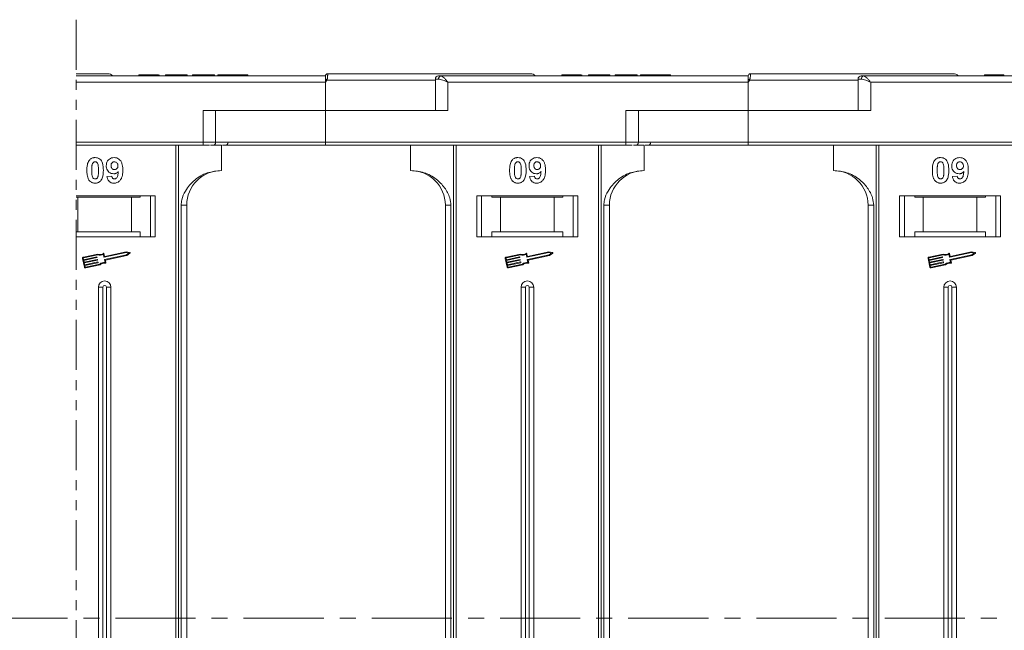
# Model space of a CAD drawing. Header units: millimetres. Extents: x -797 to 677, y 79 to 1112.
# Tile 26 of 75: x 149 to 305, y 402 to 499. Entities that reach past the tile are written whole.
import ezdxf

# ---------------------------------------------------------------- set-up
doc = ezdxf.new("R2010")
doc.units = ezdxf.units.MM
doc.linetypes.add('CENTERX2', pattern=[20.32, 12.7, -2.54, 2.54, -2.54])
doc.linetypes.add('PHANTOM2', pattern=[31.75, 15.875, -3.175, 3.175, -3.175, 3.175, -3.175])

msp = doc.modelspace()

# ---------------------------------------------------------------- linework, layer by layer
at = {"color": 3, "linetype": 'PHANTOM2', "lineweight": 9, "ltscale": 0.5}
msp.add_line((157.816, 498.696), (157.815, 306.086), dxfattribs=at)
at = {"color": 7, "linetype": 'Continuous', "lineweight": 15}
for p, q in [((197.685, 490.121), (197.685, 490.121)), ((264.685, 490.121), (264.685, 490.121)), ((197.335, 489.771), (157.816, 489.771)), ((157.816, 488.771), (197.335, 488.771)), ((167.771, 489.971), (167.771, 489.771)), ((169.316, 489.771), (169.316, 489.971)), ((170.867, 489.771), (170.867, 489.971)), ((170.976, 489.771), (170.976, 489.971)), ((172.002, 489.771), (172.002, 489.971)), ((172.002, 489.971), (172.964, 489.971)), ((172.964, 489.971), (172.964, 489.771)), ((172.964, 489.971), (175.079, 489.971)), ((175.079, 489.971), (175.079, 489.771)), ((175.079, 489.971), (175.4, 489.971)), ((175.4, 489.971), (175.4, 489.771)), ((176.233, 489.771), (176.233, 489.971)), ((176.233, 489.971), (179.758, 489.971)), ((179.758, 489.971), (179.758, 489.771)), ((180.271, 489.971), (180.271, 489.771)), ((182.65, 489.771), (182.65, 489.971)), ((185.015, 489.771), (185.015, 489.971)), ((197.335, 489.769), (197.335, 489.771)), ((197.569, 489.121), (197.335, 488.771)), ((197.335, 488.771), (197.335, 484.271)), ((214.747, 489.121), (197.569, 489.121)), ((214.747, 489.271), (214.747, 484.271)), ((215.256, 489.271), (214.747, 489.271)), ((264.335, 489.771), (215.629, 489.771)), ((216.747, 488.771), (264.335, 488.771)), ((216.747, 484.271), (216.747, 488.771)), ((234.771, 489.971), (234.771, 489.771)), ((236.316, 489.771), (236.316, 489.971)), ((237.867, 489.771), (237.867, 489.971)), ((237.976, 489.771), (237.976, 489.971)), ((239.002, 489.971), (239.964, 489.971)), ((239.002, 489.771), (239.002, 489.971)), ((239.964, 489.971), (239.964, 489.771)), ((239.964, 489.971), (242.079, 489.971)), ((242.079, 489.971), (242.079, 489.771)), ((242.079, 489.971), (242.4, 489.971)), ((242.4, 489.971), (242.4, 489.771)), ((243.233, 489.771), (243.233, 489.971)), ((243.233, 489.971), (246.758, 489.971)), ((246.758, 489.971), (246.758, 489.771)), ((247.271, 489.971), (247.271, 489.771)), ((249.65, 489.771), (249.65, 489.971)), ((252.015, 489.771), (252.015, 489.971)), ((264.335, 489.769), (264.335, 489.771)), ((264.569, 489.121), (264.335, 488.771)), ((264.335, 488.771), (264.335, 484.271)), ((281.747, 489.121), (264.569, 489.121)), ((281.747, 489.271), (281.747, 484.271)), ((282.256, 489.271), (281.747, 489.271)), ((331.335, 489.771), (282.629, 489.771)), ((283.747, 488.771), (331.335, 488.771)), ((283.747, 484.271), (283.747, 488.771)), ((301.771, 489.971), (301.771, 489.771)), ((303.316, 489.771), (303.316, 489.971)), ((304.867, 489.771), (304.867, 489.971)), ((177.924, 484.271), (177.924, 479.271)), ((197.335, 484.271), (177.924, 484.271)), ((179.924, 479.271), (179.924, 484.271)), ((197.335, 479.271), (197.335, 484.271)), ((197.335, 484.271), (216.747, 484.271)), ((244.924, 484.271), (244.924, 479.271)), ((264.335, 484.271), (244.924, 484.271)), ((246.924, 479.271), (246.924, 484.271)), ((264.335, 479.271), (264.335, 484.271)), ((264.335, 484.271), (283.747, 484.271)), ((177.924, 479.271), (157.816, 479.271)), ((177.924, 479.271), (177.924, 478.771)), ((179.924, 479.271), (177.924, 479.271)), ((197.335, 479.271), (179.924, 479.271)), ((244.924, 479.271), (197.335, 479.271)), ((197.335, 479.271), (197.335, 478.771)), ((244.924, 479.271), (244.924, 478.771)), ((246.924, 479.271), (244.924, 479.271)), ((264.335, 479.271), (246.924, 479.271)), ((311.924, 479.271), (264.335, 479.271)), ((264.335, 479.271), (264.335, 478.771)), ((157.816, 478.771), (177.924, 478.771)), ((173.624, 478.771), (173.624, 403.771)), ((174.043, 403.771), (174.043, 478.771)), ((179.13, 478.771), (180.835, 478.771)), ((180.835, 474.771), (180.835, 478.771)), ((197.335, 478.771), (244.924, 478.771)), ((210.835, 478.771), (210.835, 474.771)), ((217.628, 478.771), (217.628, 403.771)), ((218.047, 403.771), (218.047, 478.771)), ((240.624, 478.771), (240.624, 403.771)), ((241.043, 403.771), (241.043, 478.771)), ((246.13, 478.771), (247.835, 478.771)), ((247.835, 474.771), (247.835, 478.771)), ((264.335, 478.771), (311.924, 478.771)), ((277.835, 478.771), (277.835, 474.771)), ((284.628, 478.771), (284.628, 403.771)), ((285.047, 403.771), (285.047, 478.771)), ((162.694, 473.815), (163.464, 473.899)), ((229.694, 473.815), (230.464, 473.899)), ((296.694, 473.815), (297.464, 473.899)), ((170.335, 470.771), (157.816, 470.771)), ((157.816, 470.571), (158.085, 470.571)), ((158.085, 470.571), (158.085, 465.071)), ((166.585, 470.571), (158.085, 470.571)), ((166.585, 465.071), (166.585, 470.571)), ((166.585, 470.571), (167.949, 470.571)), ((167.949, 470.771), (167.949, 470.571)), ((169.585, 470.771), (169.585, 464.271)), ((170.335, 464.271), (170.335, 470.771)), ((237.335, 470.771), (221.335, 470.771)), ((221.335, 470.771), (221.335, 464.271)), ((222.085, 464.271), (222.085, 470.771)), ((223.722, 470.571), (223.722, 470.771)), ((223.722, 470.571), (225.085, 470.571)), ((225.085, 470.571), (225.085, 465.071)), ((233.585, 470.571), (225.085, 470.571)), ((233.585, 465.071), (233.585, 470.571)), ((233.585, 470.571), (234.949, 470.571)), ((234.949, 470.771), (234.949, 470.571)), ((236.585, 470.771), (236.585, 464.271)), ((237.335, 464.271), (237.335, 470.771)), ((304.335, 470.771), (288.335, 470.771)), ((288.335, 470.771), (288.335, 464.271)), ((289.085, 464.271), (289.085, 470.771)), ((290.722, 470.571), (290.722, 470.771)), ((290.722, 470.571), (292.085, 470.571)), ((292.085, 470.571), (292.085, 465.071)), ((300.585, 470.571), (292.085, 470.571)), ((300.585, 465.071), (300.585, 470.571)), ((300.585, 470.571), (301.949, 470.571)), ((301.949, 470.771), (301.949, 470.571)), ((303.585, 470.771), (303.585, 464.271)), ((304.335, 464.271), (304.335, 470.771)), ((174.45, 469.271), (174.45, 403.771)), ((175.335, 469.271), (174.45, 469.271)), ((175.335, 403.771), (175.335, 469.271)), ((216.335, 469.271), (217.221, 469.271)), ((216.335, 469.271), (216.335, 403.771)), ((217.221, 403.771), (217.221, 469.271)), ((241.45, 469.271), (241.45, 403.771)), ((242.335, 469.271), (241.45, 469.271)), ((242.335, 403.771), (242.335, 469.271)), ((283.335, 469.271), (284.221, 469.271)), ((283.335, 469.271), (283.335, 403.771)), ((284.221, 403.771), (284.221, 469.271)), ((158.085, 465.071), (157.816, 465.071)), ((166.585, 465.071), (158.085, 465.071)), ((167.949, 465.071), (166.585, 465.071)), ((167.949, 464.271), (167.949, 465.071)), ((225.085, 465.071), (223.722, 465.071)), ((223.722, 465.071), (223.722, 464.271)), ((233.585, 465.071), (225.085, 465.071)), ((234.949, 465.071), (233.585, 465.071)), ((234.949, 464.271), (234.949, 465.071)), ((292.085, 465.071), (290.722, 465.071)), ((290.722, 465.071), (290.722, 464.271)), ((300.585, 465.071), (292.085, 465.071)), ((301.949, 465.071), (300.585, 465.071)), ((301.949, 464.271), (301.949, 465.071)), ((157.816, 464.271), (170.335, 464.271)), ((221.335, 464.271), (237.335, 464.271)), ((288.335, 464.271), (304.335, 464.271)), ((158.839, 460.833), (159.13, 459.455)), ((158.954, 460.858), (159.002, 460.628)), ((161.253, 461.524), (158.975, 461.042)), ((161.242, 461.401), (158.999, 460.927)), ((159.002, 460.628), (161.085, 461.068)), ((161.109, 460.953), (159.027, 460.513)), ((159.027, 460.513), (159.087, 460.226)), ((159.087, 460.226), (161.17, 460.666)), ((161.194, 460.551), (159.112, 460.111)), ((161.12, 461.045), (161.132, 460.988)), ((161.205, 460.643), (161.217, 460.586)), ((162.228, 461.039), (162.134, 461.483)), ((162.318, 461.178), (162.231, 461.594)), ((165.724, 461.748), (162.263, 461.017)), ((162.407, 460.193), (162.313, 460.637)), ((162.335, 460.672), (165.797, 461.403)), ((165.723, 461.868), (162.353, 461.156)), ((162.446, 460.575), (165.844, 461.293)), ((162.54, 460.131), (162.446, 460.575)), ((166.324, 461.75), (165.723, 461.868)), ((166.166, 461.661), (165.724, 461.748)), ((165.797, 461.403), (166.166, 461.661)), ((165.844, 461.293), (166.347, 461.644)), ((225.839, 460.833), (226.13, 459.455)), ((225.954, 460.858), (226.002, 460.628)), ((228.253, 461.524), (225.975, 461.042)), ((228.242, 461.401), (225.999, 460.927)), ((226.002, 460.628), (228.085, 461.068)), ((228.109, 460.953), (226.027, 460.513)), ((226.027, 460.513), (226.087, 460.226)), ((226.087, 460.226), (228.17, 460.666)), ((228.194, 460.551), (226.112, 460.111)), ((228.12, 461.045), (228.132, 460.988)), ((228.205, 460.643), (228.217, 460.586)), ((229.228, 461.039), (229.134, 461.483)), ((229.318, 461.178), (229.231, 461.594)), ((232.724, 461.748), (229.263, 461.017)), ((229.407, 460.193), (229.313, 460.637)), ((229.335, 460.672), (232.797, 461.403)), ((232.723, 461.868), (229.353, 461.156)), ((229.446, 460.575), (232.844, 461.293)), ((229.54, 460.131), (229.446, 460.575)), ((233.324, 461.75), (232.723, 461.868)), ((233.166, 461.661), (232.724, 461.748)), ((232.797, 461.403), (233.166, 461.661)), ((232.844, 461.293), (233.347, 461.644)), ((292.839, 460.833), (293.13, 459.455)), ((292.954, 460.858), (293.002, 460.628)), ((295.253, 461.524), (292.975, 461.042)), ((295.242, 461.401), (292.999, 460.927)), ((293.002, 460.628), (295.085, 461.068)), ((295.109, 460.953), (293.027, 460.513)), ((293.027, 460.513), (293.087, 460.226)), ((293.087, 460.226), (295.17, 460.666)), ((295.194, 460.551), (293.112, 460.111)), ((295.12, 461.045), (295.132, 460.988)), ((295.205, 460.643), (295.217, 460.586)), ((296.228, 461.039), (296.134, 461.483)), ((296.318, 461.178), (296.231, 461.594)), ((299.724, 461.748), (296.263, 461.017)), ((296.407, 460.193), (296.313, 460.637)), ((296.335, 460.672), (299.797, 461.403)), ((299.723, 461.868), (296.353, 461.156)), ((296.446, 460.575), (299.844, 461.293)), ((296.54, 460.131), (296.446, 460.575)), ((300.324, 461.75), (299.723, 461.868)), ((300.166, 461.661), (299.724, 461.748)), ((299.797, 461.403), (300.166, 461.661)), ((299.844, 461.293), (300.347, 461.644)), ((159.112, 460.111), (159.172, 459.824)), ((159.172, 459.824), (161.255, 460.264)), ((161.279, 460.149), (159.197, 459.709)), ((159.197, 459.709), (159.245, 459.479)), ((159.315, 459.433), (161.557, 459.907)), ((159.339, 459.319), (161.618, 459.8)), ((161.29, 460.241), (161.302, 460.183)), ((226.112, 460.111), (226.172, 459.824)), ((226.172, 459.824), (228.255, 460.264)), ((228.279, 460.149), (226.197, 459.709)), ((226.197, 459.709), (226.245, 459.479)), ((226.315, 459.433), (228.557, 459.907)), ((226.339, 459.319), (228.618, 459.8)), ((228.29, 460.241), (228.302, 460.183)), ((293.112, 460.111), (293.172, 459.824)), ((293.172, 459.824), (295.255, 460.264)), ((295.279, 460.149), (293.197, 459.709)), ((293.197, 459.709), (293.245, 459.479)), ((293.315, 459.433), (295.557, 459.907)), ((293.339, 459.319), (295.618, 459.8)), ((295.29, 460.241), (295.302, 460.183)), ((161.335, 456.271), (161.335, 403.771)), ((161.335, 456.271), (162.05, 456.271)), ((162.05, 456.271), (162.05, 403.771)), ((162.62, 403.771), (162.62, 456.271)), ((163.335, 456.271), (162.62, 456.271)), ((163.335, 403.771), (163.335, 456.271)), ((228.335, 456.271), (228.335, 403.771)), ((228.335, 456.271), (229.05, 456.271)), ((229.05, 456.271), (229.05, 403.771)), ((229.62, 403.771), (229.62, 456.271)), ((230.335, 456.271), (229.62, 456.271)), ((230.335, 403.771), (230.335, 456.271)), ((295.335, 456.271), (295.335, 403.771)), ((295.335, 456.271), (296.05, 456.271)), ((296.05, 456.271), (296.05, 403.771)), ((296.62, 403.771), (296.62, 456.271)), ((297.335, 456.271), (296.62, 456.271)), ((297.335, 403.771), (297.335, 456.271)), ((161.335, 403.771), (161.335, 351.271)), ((162.05, 403.771), (162.05, 351.271)), ((162.62, 351.271), (162.62, 403.771)), ((163.335, 351.271), (163.335, 403.771)), ((173.624, 403.771), (173.624, 328.771)), ((174.043, 328.771), (174.043, 403.771)), ((174.45, 403.771), (174.45, 338.271)), ((175.335, 338.271), (175.335, 403.771)), ((216.335, 403.771), (216.335, 338.271)), ((217.221, 338.271), (217.221, 403.771)), ((217.628, 403.771), (217.628, 328.771)), ((218.047, 328.771), (218.047, 403.771)), ((228.335, 403.771), (228.335, 351.271)), ((229.05, 403.771), (229.05, 351.271)), ((229.62, 351.271), (229.62, 403.771)), ((230.335, 351.271), (230.335, 403.771)), ((240.624, 403.771), (240.624, 328.771)), ((241.043, 328.771), (241.043, 403.771)), ((241.45, 403.771), (241.45, 338.271)), ((242.335, 338.271), (242.335, 403.771)), ((283.335, 403.771), (283.335, 338.271)), ((284.221, 338.271), (284.221, 403.771)), ((284.628, 403.771), (284.628, 328.771)), ((285.047, 328.771), (285.047, 403.771)), ((295.335, 403.771), (295.335, 351.271)), ((296.05, 403.771), (296.05, 351.271)), ((296.62, 351.271), (296.62, 403.771)), ((297.335, 351.271), (297.335, 403.771))]:
    msp.add_line(p, q, dxfattribs=at)
at = {"color": 1, "linetype": 'CENTERX2', "lineweight": 13}
msp.add_line((501.865, 403.771), (-336.218, 403.771), dxfattribs=at)
at = {"color": 7, "linetype": 'Continuous', "lineweight": 15}
for centre, radius, start, end in [((162.835, 489.121), 1, 41.2946, 90), ((197.685, 489.771), 0.35, 89.99809, 179.99959), ((229.835, 489.121), 1, 41.2946, 90), ((264.685, 489.771), 0.35, 89.99809, 179.99959), ((296.835, 489.121), 1, 41.2946, 90), ((161.791, 422.193), 75.89, 61.87179, 62.07191), ((215.247, 489.271), 0.5, 90, 180), ((215.704, 489.326), 0.451, 99.5202, 187.08135), ((228.791, 422.193), 75.89, 61.87179, 62.07191), ((282.247, 489.271), 0.5, 90, 180), ((282.704, 489.326), 0.451, 99.5202, 187.08135), ((179.424, 479.271), 0.5, 270, 0), ((181.407, 479.271), 0.5, 270, 0), ((246.424, 479.271), 0.5, 270, 0), ((248.407, 479.271), 0.5, 270, 0), ((180.835, 469.271), 5.5, 90, 180), ((210.835, 469.271), 5.5, 0, 90), ((247.835, 469.271), 5.5, 90, 180), ((277.835, 469.271), 5.5, 0, 90), ((159.011, 460.87), 0.176, 101.9297, 191.9297), ((159.011, 460.87), 0.0587, 101.9297, 191.9297), ((161.091, 461.039), 0.0294, 11.9297, 101.9297), ((161.103, 460.982), 0.0294, 281.9297, 11.9297), ((161.176, 460.637), 0.0294, 11.9297, 101.9297), ((161.188, 460.58), 0.0294, 281.9297, 11.9297), ((161.607, 462.322), 0.99, 248.37041, 302.16635), ((161.607, 462.322), 0.873, 246.11204, 307.44471), ((162.173, 461.582), 0.0587, 11.9297, 127.44471), ((162.256, 461.045), 0.0294, 191.9297, 281.9297), ((162.341, 460.643), 0.0294, 101.9297, 191.9297), ((162.347, 461.185), 0.0294, 191.9297, 281.9297), ((166.313, 461.692), 0.0587, 304.95116, 78.90824), ((226.011, 460.87), 0.176, 101.9297, 191.9297), ((226.011, 460.87), 0.0587, 101.9297, 191.9297), ((228.091, 461.039), 0.0294, 11.9297, 101.9297), ((228.103, 460.982), 0.0294, 281.9297, 11.9297), ((228.176, 460.637), 0.0294, 11.9297, 101.9297), ((228.188, 460.58), 0.0294, 281.9297, 11.9297), ((228.607, 462.322), 0.99, 248.37041, 302.16635), ((228.607, 462.322), 0.873, 246.11204, 307.44471), ((229.173, 461.582), 0.0587, 11.9297, 127.44471), ((229.256, 461.045), 0.0294, 191.9297, 281.9297), ((229.341, 460.643), 0.0294, 101.9297, 191.9297), ((229.347, 461.185), 0.0294, 191.9297, 281.9297), ((233.313, 461.692), 0.0587, 304.95116, 78.90824), ((293.011, 460.87), 0.176, 101.9297, 191.9297), ((293.011, 460.87), 0.0587, 101.9297, 191.9297), ((295.091, 461.039), 0.0294, 11.9297, 101.9297), ((295.103, 460.982), 0.0294, 281.9297, 11.9297), ((295.176, 460.637), 0.0294, 11.9297, 101.9297), ((295.188, 460.58), 0.0294, 281.9297, 11.9297), ((295.607, 462.322), 0.99, 248.37041, 302.16635), ((295.607, 462.322), 0.873, 246.11204, 307.44471), ((296.173, 461.582), 0.0587, 11.9297, 127.44471), ((296.256, 461.045), 0.0294, 191.9297, 281.9297), ((296.341, 460.643), 0.0294, 101.9297, 191.9297), ((296.347, 461.185), 0.0294, 191.9297, 281.9297), ((300.313, 461.692), 0.0587, 304.95116, 78.90824), ((159.303, 459.491), 0.176, 191.9297, 281.9297), ((159.303, 459.491), 0.0587, 191.9297, 281.9297), ((161.261, 460.235), 0.0294, 11.9297, 101.9297), ((161.273, 460.177), 0.0294, 281.9297, 11.9297), ((162.264, 459.213), 0.99, 81.69305, 135.48899), ((162.264, 459.213), 0.873, 76.41469, 137.74736), ((162.482, 460.119), 0.0587, 256.41469, 11.9297), ((226.303, 459.491), 0.176, 191.9297, 281.9297), ((226.303, 459.491), 0.0587, 191.9297, 281.9297), ((228.261, 460.235), 0.0294, 11.9297, 101.9297), ((228.273, 460.177), 0.0294, 281.9297, 11.9297), ((229.264, 459.213), 0.99, 81.69305, 135.48899), ((229.264, 459.213), 0.873, 76.41469, 137.74736), ((229.482, 460.119), 0.0587, 256.41469, 11.9297), ((293.303, 459.491), 0.176, 191.9297, 281.9297), ((293.303, 459.491), 0.0587, 191.9297, 281.9297), ((295.261, 460.235), 0.0294, 11.9297, 101.9297), ((295.273, 460.177), 0.0294, 281.9297, 11.9297), ((296.264, 459.213), 0.99, 81.69305, 135.48899), ((296.264, 459.213), 0.873, 76.41469, 137.74736), ((296.482, 460.119), 0.0587, 256.41469, 11.9297), ((162.335, 456.271), 1, 0, 180), ((229.335, 456.271), 1, 0, 180), ((296.335, 456.271), 1, 0, 180), ((162.335, 456.271), 0.285, 0, 180), ((229.335, 456.271), 0.285, 0, 180), ((296.335, 456.271), 0.285, 0, 180)]:
    msp.add_arc(centre, radius, start, end, dxfattribs=at)
for points, knots in [([(162.835, 490.121), (162.789, 490.121), (162.696, 490.121), (161.925, 490.121), (160.759, 490.121), (159.342, 490.121), (158.327, 490.121), (157.816, 490.121)], [0, 0, 0, 0, 0.0777263, 0.15782402, 0.24013536, 0.30445442, 0.36105199, 0.36105199, 0.36105199, 0.36105199]), ([(197.685, 490.121), (197.686, 490.113), (197.686, 490.1), (197.685, 489.997), (197.683, 489.852), (197.672, 489.668), (197.652, 489.486), (197.623, 489.299), (197.586, 489.177), (197.569, 489.121)], [0, 0, 0, 0, 0.1718456, 0.312445, 0.4991009, 0.6298393, 0.7575038, 0.8890244, 1, 1, 1, 1]), ([(229.835, 490.121), (229.789, 490.121), (229.696, 490.121), (228.925, 490.121), (227.759, 490.121), (226.288, 490.121), (224.64, 490.121), (222.7, 490.121), (219.743, 490.121), (216.309, 490.121), (212.532, 490.121), (209.296, 490.121), (205.653, 490.121), (201.664, 490.121), (198.998, 490.121), (197.685, 490.121)], [0, 0, 0, 0, 0.0777263, 0.157824, 0.2401354, 0.3044544, 0.368763, 0.4344301, 0.5000865, 0.631237, 0.695556, 0.7598647, 0.8421852, 0.9222807, 1, 1, 1, 1]), ([(264.685, 490.121), (264.686, 490.113), (264.686, 490.1), (264.685, 489.997), (264.683, 489.852), (264.672, 489.668), (264.652, 489.486), (264.623, 489.299), (264.586, 489.177), (264.569, 489.121)], [0, 0, 0, 0, 0.1718456, 0.312445, 0.4991009, 0.6298393, 0.7575038, 0.8890244, 1, 1, 1, 1]), ([(296.835, 490.121), (296.789, 490.121), (296.696, 490.121), (295.925, 490.121), (294.759, 490.121), (293.288, 490.121), (291.64, 490.121), (289.7, 490.121), (286.743, 490.121), (283.309, 490.121), (279.532, 490.121), (276.296, 490.121), (272.653, 490.121), (268.664, 490.121), (265.998, 490.121), (264.685, 490.121)], [0, 0, 0, 0, 0.0777263, 0.157824, 0.2401354, 0.3044544, 0.368763, 0.4344301, 0.5000865, 0.631237, 0.695556, 0.7598647, 0.8421852, 0.9222807, 1, 1, 1, 1]), ([(169.316, 489.971), (169.182, 489.971), (168.878, 489.971), (168.426, 489.971), (168.067, 489.971), (167.813, 489.971), (167.788, 489.971), (167.771, 489.971)], [0, 0, 0, 0, 0.1552919, 0.3531453, 0.543243, 0.704067, 1, 1, 1, 1]), ([(170.867, 489.971), (170.813, 489.971), (170.705, 489.971), (170.401, 489.971), (169.936, 489.971), (169.55, 489.971), (169.316, 489.971)], [0, 0, 0, 0, 0.2064605, 0.4135145, 0.6452106, 1, 1, 1, 1]), ([(182.65, 489.971), (182.517, 489.971), (182.113, 489.971), (181.453, 489.971), (180.831, 489.971), (180.406, 489.971), (180.281, 489.971), (180.273, 489.971), (180.271, 489.971)], [0, 0, 0, 0, 0.1021706, 0.3092201, 0.51365, 0.6922749, 0.9324126, 1, 1, 1, 1]), ([(185.015, 489.971), (185.011, 489.971), (185.001, 489.971), (184.859, 489.971), (184.468, 489.971), (183.894, 489.971), (183.254, 489.971), (182.833, 489.971), (182.65, 489.971)], [0, 0, 0, 0, 0.1018882, 0.3073435, 0.4929627, 0.6786474, 0.8607914, 1, 1, 1, 1]), ([(197.335, 489.245), (197.335, 489.338), (197.335, 489.523), (197.335, 489.684), (197.335, 489.715), (197.335, 489.724)], [0, 0, 0, 0, 0.412717, 0.8254516, 1, 1, 1, 1]), ([(216.747, 488.771), (216.477, 488.887), (216.059, 489.068), (215.561, 489.239), (215.351, 489.261), (215.256, 489.271)], [0, 0, 0, 0, 0.49841293, 0.77292805, 1, 1, 1, 1]), ([(215.629, 489.771), (215.697, 489.754), (215.841, 489.718), (216.12, 489.468), (216.429, 489.138), (216.641, 488.893), (216.747, 488.771)], [0, 0, 0, 0, 0.2343588, 0.4982155, 0.7484812, 1, 1, 1, 1]), ([(236.316, 489.971), (236.182, 489.971), (235.878, 489.971), (235.426, 489.971), (235.067, 489.971), (234.813, 489.971), (234.788, 489.971), (234.771, 489.971)], [0, 0, 0, 0, 0.1552919, 0.3531453, 0.543243, 0.704067, 1, 1, 1, 1]), ([(237.867, 489.971), (237.813, 489.971), (237.705, 489.971), (237.401, 489.971), (236.936, 489.971), (236.55, 489.971), (236.316, 489.971)], [0, 0, 0, 0, 0.2064605, 0.4135145, 0.6452106, 1, 1, 1, 1]), ([(249.65, 489.971), (249.517, 489.971), (249.113, 489.971), (248.453, 489.971), (247.831, 489.971), (247.406, 489.971), (247.281, 489.971), (247.273, 489.971), (247.271, 489.971)], [0, 0, 0, 0, 0.1021706, 0.3092201, 0.51365, 0.6922749, 0.9324126, 1, 1, 1, 1]), ([(252.015, 489.971), (252.011, 489.971), (252.001, 489.971), (251.859, 489.971), (251.468, 489.971), (250.894, 489.971), (250.254, 489.971), (249.833, 489.971), (249.65, 489.971)], [0, 0, 0, 0, 0.1018882, 0.3073435, 0.4929627, 0.6786474, 0.8607914, 1, 1, 1, 1]), ([(264.335, 489.245), (264.335, 489.338), (264.335, 489.523), (264.335, 489.684), (264.335, 489.715), (264.335, 489.724)], [0, 0, 0, 0, 0.412717, 0.8254516, 1, 1, 1, 1]), ([(283.747, 488.771), (283.477, 488.887), (283.059, 489.068), (282.561, 489.239), (282.351, 489.261), (282.256, 489.271)], [0, 0, 0, 0, 0.49841293, 0.77292805, 1, 1, 1, 1]), ([(282.629, 489.771), (282.697, 489.754), (282.841, 489.718), (283.12, 489.468), (283.429, 489.138), (283.641, 488.893), (283.747, 488.771)], [0, 0, 0, 0, 0.2343588, 0.4982155, 0.7484812, 1, 1, 1, 1]), ([(303.316, 489.971), (303.182, 489.971), (302.878, 489.971), (302.426, 489.971), (302.067, 489.971), (301.813, 489.971), (301.788, 489.971), (301.771, 489.971)], [0, 0, 0, 0, 0.1552919, 0.3531453, 0.543243, 0.704067, 1, 1, 1, 1]), ([(304.867, 489.971), (304.813, 489.971), (304.705, 489.971), (304.401, 489.971), (303.936, 489.971), (303.55, 489.971), (303.316, 489.971)], [0, 0, 0, 0, 0.2064605, 0.4135145, 0.6452106, 1, 1, 1, 1]), ([(177.924, 478.771), (178.067, 478.771), (178.36, 478.771), (178.722, 478.771), (178.892, 478.771), (178.955, 478.771)], [0, 0, 0, 0, 0.3748158, 0.7664972, 1, 1, 1, 1]), ([(181.01, 478.771), (181.389, 478.771), (182.721, 478.771), (185.459, 478.771), (189.183, 478.771), (193.27, 478.771), (195.994, 478.771), (197.335, 478.771)], [0, 0, 0, 0, 0.0775639, 0.2725886, 0.5220201, 0.7646589, 1, 1, 1, 1]), ([(244.924, 478.771), (245.067, 478.771), (245.36, 478.771), (245.722, 478.771), (245.892, 478.771), (245.955, 478.771)], [0, 0, 0, 0, 0.3748158, 0.7664972, 1, 1, 1, 1]), ([(248.01, 478.771), (248.389, 478.771), (249.721, 478.771), (252.459, 478.771), (256.183, 478.771), (260.27, 478.771), (262.994, 478.771), (264.335, 478.771)], [0, 0, 0, 0, 0.0775633, 0.2725881, 0.5220198, 0.7646587, 1, 1, 1, 1]), ([(159.515, 474.798), (159.517, 474.931), (159.522, 475.235), (159.594, 475.764), (159.735, 476.186), (159.893, 476.393), (159.911, 476.416)], [0, 0, 0, 0, 0.2367308, 0.5375555, 0.9496679, 1, 1, 1, 1]), ([(159.911, 476.416), (159.955, 476.466), (160.045, 476.568), (160.214, 476.683), (160.403, 476.766), (160.572, 476.804), (160.713, 476.819), (160.786, 476.821), (160.823, 476.822)], [0, 0, 0, 0, 0.1937762, 0.3936, 0.5878635, 0.7889077, 0.894169, 1, 1, 1, 1]), ([(160.37, 475.763), (160.393, 475.832), (160.431, 475.944), (160.54, 476.07), (160.663, 476.136), (160.762, 476.153), (160.816, 476.155), (160.823, 476.155)], [0, 0, 0, 0, 0.33480351, 0.54256063, 0.75038199, 0.9707212, 1, 1, 1, 1]), ([(160.823, 476.822), (160.958, 476.812), (161.23, 476.791), (161.582, 476.593), (161.853, 476.299), (162.105, 475.699), (162.12, 475.176), (162.13, 474.79)], [0, 0, 0, 0, 0.147566, 0.2966882, 0.4312776, 0.580404, 1, 1, 1, 1]), ([(160.823, 476.155), (160.879, 476.15), (160.982, 476.14), (161.113, 476.063), (161.226, 475.916), (161.322, 475.641), (161.356, 475.249), (161.359, 474.949), (161.361, 474.798)], [0, 0, 0, 0, 0.10461361, 0.18881412, 0.27351189, 0.44412695, 0.71948087, 1, 1, 1, 1]), ([(162.592, 475.517), (162.6, 475.652), (162.615, 475.922), (162.782, 476.302), (163.062, 476.598), (163.433, 476.792), (163.707, 476.812), (163.85, 476.822)], [0, 0, 0, 0, 0.1979267, 0.3977284, 0.5974133, 0.7905838, 1, 1, 1, 1]), ([(163.361, 475.557), (163.365, 475.643), (163.372, 475.782), (163.446, 475.961), (163.555, 476.068), (163.698, 476.142), (163.805, 476.15), (163.865, 476.155)], [0, 0, 0, 0, 0.29132017, 0.46553926, 0.64163153, 0.79866396, 1, 1, 1, 1]), ([(163.85, 476.822), (163.985, 476.811), (164.257, 476.79), (164.617, 476.588), (164.909, 476.282), (165.148, 475.748), (165.203, 475.238), (165.207, 474.883), (165.207, 474.824)], [0, 0, 0, 0, 0.148288, 0.2977445, 0.4437132, 0.6077915, 0.9347078, 1, 1, 1, 1]), ([(163.865, 476.155), (163.933, 476.148), (164.07, 476.134), (164.244, 476.017), (164.372, 475.859), (164.43, 475.676), (164.435, 475.556), (164.438, 475.5)], [0, 0, 0, 0, 0.2079545, 0.4204057, 0.6273197, 0.8277075, 1, 1, 1, 1]), ([(226.515, 474.798), (226.517, 474.931), (226.522, 475.235), (226.594, 475.764), (226.735, 476.186), (226.893, 476.393), (226.911, 476.416)], [0, 0, 0, 0, 0.2367308, 0.5375555, 0.9496679, 1, 1, 1, 1]), ([(226.911, 476.416), (226.955, 476.466), (227.045, 476.568), (227.214, 476.683), (227.403, 476.766), (227.572, 476.804), (227.713, 476.819), (227.786, 476.821), (227.823, 476.822)], [0, 0, 0, 0, 0.1937762, 0.3936, 0.5878635, 0.7889077, 0.894169, 1, 1, 1, 1]), ([(227.37, 475.763), (227.393, 475.832), (227.431, 475.944), (227.54, 476.07), (227.663, 476.136), (227.762, 476.153), (227.816, 476.155), (227.823, 476.155)], [0, 0, 0, 0, 0.33480351, 0.54256063, 0.75038199, 0.9707212, 1, 1, 1, 1]), ([(227.823, 476.822), (227.958, 476.812), (228.23, 476.791), (228.582, 476.593), (228.853, 476.299), (229.105, 475.699), (229.12, 475.176), (229.13, 474.79)], [0, 0, 0, 0, 0.147566, 0.2966882, 0.4312776, 0.580404, 1, 1, 1, 1]), ([(227.823, 476.155), (227.879, 476.15), (227.982, 476.14), (228.113, 476.063), (228.226, 475.916), (228.322, 475.641), (228.356, 475.249), (228.359, 474.949), (228.361, 474.798)], [0, 0, 0, 0, 0.10461361, 0.18881412, 0.27351189, 0.44412695, 0.71948087, 1, 1, 1, 1]), ([(229.592, 475.517), (229.6, 475.652), (229.615, 475.922), (229.782, 476.302), (230.062, 476.598), (230.433, 476.792), (230.707, 476.812), (230.85, 476.822)], [0, 0, 0, 0, 0.1979267, 0.3977284, 0.5974133, 0.7905838, 1, 1, 1, 1]), ([(230.361, 475.557), (230.365, 475.643), (230.372, 475.782), (230.446, 475.961), (230.555, 476.068), (230.698, 476.142), (230.805, 476.15), (230.865, 476.155)], [0, 0, 0, 0, 0.29132017, 0.46553926, 0.64163153, 0.79866396, 1, 1, 1, 1]), ([(230.85, 476.822), (230.985, 476.811), (231.257, 476.79), (231.617, 476.588), (231.909, 476.282), (232.148, 475.748), (232.203, 475.238), (232.207, 474.883), (232.207, 474.824)], [0, 0, 0, 0, 0.148288, 0.2977445, 0.4437132, 0.6077915, 0.9347078, 1, 1, 1, 1]), ([(230.865, 476.155), (230.933, 476.148), (231.07, 476.134), (231.244, 476.017), (231.372, 475.859), (231.43, 475.676), (231.435, 475.556), (231.438, 475.5)], [0, 0, 0, 0, 0.2079545, 0.4204057, 0.6273197, 0.8277075, 1, 1, 1, 1]), ([(293.515, 474.798), (293.517, 474.931), (293.522, 475.235), (293.594, 475.764), (293.735, 476.186), (293.893, 476.393), (293.911, 476.416)], [0, 0, 0, 0, 0.2367308, 0.5375555, 0.9496679, 1, 1, 1, 1]), ([(293.911, 476.416), (293.955, 476.466), (294.045, 476.568), (294.214, 476.683), (294.403, 476.766), (294.572, 476.804), (294.713, 476.819), (294.786, 476.821), (294.823, 476.822)], [0, 0, 0, 0, 0.1937762, 0.3936, 0.5878635, 0.7889077, 0.894169, 1, 1, 1, 1]), ([(294.37, 475.763), (294.393, 475.832), (294.431, 475.944), (294.54, 476.07), (294.663, 476.136), (294.762, 476.153), (294.816, 476.155), (294.823, 476.155)], [0, 0, 0, 0, 0.3348035, 0.5425606, 0.750382, 0.9707212, 1, 1, 1, 1]), ([(294.823, 476.822), (294.958, 476.812), (295.23, 476.791), (295.582, 476.593), (295.853, 476.299), (296.105, 475.699), (296.12, 475.176), (296.13, 474.79)], [0, 0, 0, 0, 0.147566, 0.2966882, 0.4312776, 0.580404, 1, 1, 1, 1]), ([(294.823, 476.155), (294.879, 476.15), (294.982, 476.14), (295.113, 476.063), (295.226, 475.916), (295.322, 475.641), (295.356, 475.249), (295.359, 474.949), (295.361, 474.798)], [0, 0, 0, 0, 0.10461361, 0.18881412, 0.27351189, 0.44412695, 0.71948087, 1, 1, 1, 1]), ([(296.592, 475.517), (296.6, 475.652), (296.615, 475.922), (296.782, 476.302), (297.062, 476.598), (297.433, 476.792), (297.707, 476.812), (297.85, 476.822)], [0, 0, 0, 0, 0.1979267, 0.3977284, 0.5974133, 0.7905838, 1, 1, 1, 1]), ([(297.361, 475.557), (297.365, 475.643), (297.372, 475.782), (297.446, 475.961), (297.555, 476.068), (297.698, 476.142), (297.805, 476.15), (297.865, 476.155)], [0, 0, 0, 0, 0.2913202, 0.4655393, 0.6416315, 0.798664, 1, 1, 1, 1]), ([(297.85, 476.822), (297.985, 476.811), (298.257, 476.79), (298.617, 476.588), (298.909, 476.282), (299.148, 475.748), (299.203, 475.238), (299.207, 474.883), (299.207, 474.824)], [0, 0, 0, 0, 0.148288, 0.2977445, 0.4437132, 0.6077915, 0.9347078, 1, 1, 1, 1]), ([(297.865, 476.155), (297.933, 476.148), (298.07, 476.134), (298.244, 476.017), (298.372, 475.859), (298.43, 475.676), (298.435, 475.556), (298.438, 475.5)], [0, 0, 0, 0, 0.2079545, 0.4204057, 0.6273197, 0.8277075, 1, 1, 1, 1]), ([(159.908, 473.182), (159.868, 473.236), (159.789, 473.345), (159.681, 473.582), (159.59, 473.89), (159.541, 474.227), (159.518, 474.531), (159.516, 474.709), (159.515, 474.798)], [0, 0, 0, 0, 0.11844057, 0.2393457, 0.45959323, 0.68492476, 0.84223987, 1, 1, 1, 1]), ([(160.284, 474.798), (160.285, 474.865), (160.286, 474.998), (160.291, 475.179), (160.302, 475.34), (160.316, 475.481), (160.334, 475.623), (160.358, 475.716), (160.37, 475.763)], [0, 0, 0, 0, 0.2059417, 0.4119594, 0.558149, 0.7045024, 0.8518015, 1, 1, 1, 1]), ([(160.823, 473.437), (160.754, 473.445), (160.644, 473.459), (160.516, 473.547), (160.411, 473.7), (160.319, 473.974), (160.29, 474.364), (160.286, 474.653), (160.284, 474.798)], [0, 0, 0, 0, 0.1253702, 0.2022903, 0.2791788, 0.4647576, 0.7305818, 1, 1, 1, 1]), ([(161.361, 474.798), (161.361, 474.731), (161.36, 474.598), (161.354, 474.417), (161.344, 474.255), (161.33, 474.113), (161.311, 473.97), (161.287, 473.877), (161.275, 473.83)], [0, 0, 0, 0, 0.2052705, 0.4106164, 0.5571497, 0.7038442, 0.8514711, 1, 1, 1, 1]), ([(162.13, 474.79), (162.128, 474.656), (162.123, 474.353), (162.052, 473.835), (161.914, 473.414), (161.757, 473.207), (161.734, 473.177)], [0, 0, 0, 0, 0.2372812, 0.5385907, 0.9326774, 1, 1, 1, 1]), ([(163.774, 474.258), (163.638, 474.27), (163.366, 474.295), (163.015, 474.511), (162.748, 474.817), (162.609, 475.171), (162.597, 475.413), (162.592, 475.517)], [0, 0, 0, 0, 0.2101886, 0.42177326, 0.62360346, 0.83703437, 1, 1, 1, 1]), ([(163.904, 474.924), (163.836, 474.93), (163.71, 474.941), (163.547, 475.035), (163.435, 475.166), (163.37, 475.347), (163.364, 475.478), (163.361, 475.557)], [0, 0, 0, 0, 0.2139369, 0.3980753, 0.5830907, 0.7516657, 1, 1, 1, 1]), ([(164.496, 474.593), (164.45, 474.544), (164.356, 474.445), (164.209, 474.356), (164.083, 474.305), (163.984, 474.277), (163.88, 474.261), (163.809, 474.259), (163.774, 474.258)], [0, 0, 0, 0, 0.24349124, 0.49626585, 0.61820988, 0.7417038, 0.87015842, 1, 1, 1, 1]), ([(165.207, 474.824), (165.204, 474.691), (165.196, 474.29), (165.105, 473.734), (164.827, 473.225), (164.48, 472.923), (164.11, 472.785), (163.877, 472.774), (163.792, 472.771)], [0, 0, 0, 0, 0.1423372, 0.4291269, 0.5899433, 0.7512055, 0.9098946, 1, 1, 1, 1]), ([(163.891, 473.437), (163.945, 473.443), (164.053, 473.454), (164.205, 473.553), (164.346, 473.723), (164.455, 474.084), (164.48, 474.386), (164.496, 474.593)], [0, 0, 0, 0, 0.1120155, 0.2243547, 0.3677679, 0.565827, 1, 1, 1, 1]), ([(164.438, 475.5), (164.433, 475.42), (164.426, 475.287), (164.339, 475.119), (164.219, 475.009), (164.069, 474.935), (163.959, 474.928), (163.904, 474.924)], [0, 0, 0, 0, 0.2673945, 0.4472142, 0.6271221, 0.8130653, 1, 1, 1, 1]), ([(180.835, 474.771), (180.075, 474.694), (178.555, 474.541), (176.534, 473.352), (175.202, 471.801), (174.541, 470.357), (174.475, 469.565), (174.45, 469.271)], [0, 0, 0, 0, 0.2490962, 0.4982428, 0.745205, 0.90541, 1, 1, 1, 1]), ([(217.221, 469.271), (217.177, 469.661), (217.066, 470.66), (216.242, 472.114), (214.873, 473.527), (213.007, 474.564), (211.557, 474.702), (210.835, 474.771)], [0, 0, 0, 0, 0.12571337, 0.32127574, 0.5244662, 0.76348402, 1, 1, 1, 1]), ([(226.908, 473.182), (226.868, 473.236), (226.789, 473.345), (226.681, 473.582), (226.59, 473.89), (226.541, 474.227), (226.518, 474.531), (226.516, 474.709), (226.515, 474.798)], [0, 0, 0, 0, 0.11844057, 0.2393457, 0.45959323, 0.68492476, 0.84223987, 1, 1, 1, 1]), ([(227.284, 474.798), (227.285, 474.865), (227.286, 474.998), (227.291, 475.179), (227.302, 475.34), (227.316, 475.481), (227.334, 475.623), (227.358, 475.716), (227.37, 475.763)], [0, 0, 0, 0, 0.2059417, 0.4119594, 0.558149, 0.7045024, 0.8518015, 1, 1, 1, 1]), ([(227.823, 473.437), (227.754, 473.445), (227.644, 473.459), (227.516, 473.547), (227.411, 473.7), (227.319, 473.974), (227.29, 474.364), (227.286, 474.653), (227.284, 474.798)], [0, 0, 0, 0, 0.1253702, 0.2022903, 0.2791788, 0.4647576, 0.7305818, 1, 1, 1, 1]), ([(228.361, 474.798), (228.361, 474.731), (228.36, 474.598), (228.354, 474.417), (228.344, 474.255), (228.33, 474.113), (228.311, 473.97), (228.287, 473.877), (228.275, 473.83)], [0, 0, 0, 0, 0.2052705, 0.4106164, 0.5571497, 0.7038442, 0.8514711, 1, 1, 1, 1]), ([(229.13, 474.79), (229.128, 474.656), (229.123, 474.353), (229.052, 473.835), (228.914, 473.414), (228.757, 473.207), (228.734, 473.177)], [0, 0, 0, 0, 0.2372812, 0.5385907, 0.9326774, 1, 1, 1, 1]), ([(230.774, 474.258), (230.638, 474.27), (230.366, 474.295), (230.015, 474.511), (229.748, 474.817), (229.609, 475.171), (229.597, 475.413), (229.592, 475.517)], [0, 0, 0, 0, 0.2101886, 0.42177326, 0.62360346, 0.83703437, 1, 1, 1, 1]), ([(230.904, 474.924), (230.836, 474.93), (230.71, 474.941), (230.547, 475.035), (230.435, 475.166), (230.37, 475.347), (230.364, 475.478), (230.361, 475.557)], [0, 0, 0, 0, 0.2139369, 0.3980753, 0.5830907, 0.7516657, 1, 1, 1, 1]), ([(231.496, 474.593), (231.45, 474.544), (231.356, 474.445), (231.209, 474.356), (231.083, 474.305), (230.984, 474.277), (230.88, 474.261), (230.809, 474.259), (230.774, 474.258)], [0, 0, 0, 0, 0.24349124, 0.49626585, 0.61820988, 0.7417038, 0.87015842, 1, 1, 1, 1]), ([(232.207, 474.824), (232.204, 474.691), (232.196, 474.29), (232.105, 473.734), (231.827, 473.225), (231.48, 472.923), (231.11, 472.785), (230.877, 472.774), (230.792, 472.771)], [0, 0, 0, 0, 0.1423372, 0.4291269, 0.5899433, 0.7512055, 0.9098946, 1, 1, 1, 1]), ([(230.891, 473.437), (230.945, 473.443), (231.053, 473.454), (231.205, 473.553), (231.346, 473.723), (231.455, 474.084), (231.48, 474.386), (231.496, 474.593)], [0, 0, 0, 0, 0.1120155, 0.2243547, 0.3677679, 0.565827, 1, 1, 1, 1]), ([(231.438, 475.5), (231.433, 475.42), (231.426, 475.287), (231.339, 475.119), (231.219, 475.009), (231.069, 474.935), (230.959, 474.928), (230.904, 474.924)], [0, 0, 0, 0, 0.2673945, 0.4472142, 0.6271221, 0.8130653, 1, 1, 1, 1]), ([(247.835, 474.771), (247.075, 474.694), (245.555, 474.541), (243.534, 473.352), (242.202, 471.801), (241.541, 470.357), (241.475, 469.565), (241.45, 469.271)], [0, 0, 0, 0, 0.2490962, 0.4982428, 0.745205, 0.90541, 1, 1, 1, 1]), ([(284.221, 469.271), (284.177, 469.661), (284.066, 470.66), (283.242, 472.114), (281.873, 473.527), (280.007, 474.564), (278.557, 474.702), (277.835, 474.771)], [0, 0, 0, 0, 0.1257134, 0.3212757, 0.5244662, 0.763484, 1, 1, 1, 1]), ([(293.908, 473.182), (293.868, 473.236), (293.789, 473.345), (293.681, 473.582), (293.59, 473.89), (293.541, 474.227), (293.518, 474.531), (293.516, 474.709), (293.515, 474.798)], [0, 0, 0, 0, 0.11844057, 0.2393457, 0.45959323, 0.68492476, 0.84223987, 1, 1, 1, 1]), ([(294.284, 474.798), (294.285, 474.865), (294.286, 474.998), (294.291, 475.179), (294.302, 475.34), (294.316, 475.481), (294.334, 475.623), (294.358, 475.716), (294.37, 475.763)], [0, 0, 0, 0, 0.2059417, 0.4119594, 0.558149, 0.7045024, 0.8518015, 1, 1, 1, 1]), ([(294.823, 473.437), (294.754, 473.445), (294.644, 473.459), (294.516, 473.547), (294.411, 473.7), (294.319, 473.974), (294.29, 474.364), (294.286, 474.653), (294.284, 474.798)], [0, 0, 0, 0, 0.1253702, 0.2022903, 0.2791788, 0.4647576, 0.7305818, 1, 1, 1, 1]), ([(295.361, 474.798), (295.361, 474.731), (295.36, 474.598), (295.354, 474.417), (295.344, 474.255), (295.33, 474.113), (295.311, 473.97), (295.287, 473.877), (295.275, 473.83)], [0, 0, 0, 0, 0.2052705, 0.4106164, 0.5571497, 0.7038442, 0.8514711, 1, 1, 1, 1]), ([(296.13, 474.79), (296.128, 474.656), (296.123, 474.353), (296.052, 473.835), (295.914, 473.414), (295.757, 473.207), (295.734, 473.177)], [0, 0, 0, 0, 0.2372812, 0.5385907, 0.9326774, 1, 1, 1, 1]), ([(297.774, 474.258), (297.638, 474.27), (297.366, 474.295), (297.015, 474.511), (296.748, 474.817), (296.609, 475.171), (296.597, 475.413), (296.592, 475.517)], [0, 0, 0, 0, 0.2101886, 0.42177326, 0.62360346, 0.83703437, 1, 1, 1, 1]), ([(297.904, 474.924), (297.836, 474.93), (297.71, 474.941), (297.547, 475.035), (297.435, 475.166), (297.37, 475.347), (297.364, 475.478), (297.361, 475.557)], [0, 0, 0, 0, 0.2139369, 0.3980753, 0.5830907, 0.7516657, 1, 1, 1, 1]), ([(298.496, 474.593), (298.45, 474.544), (298.356, 474.445), (298.209, 474.356), (298.083, 474.305), (297.984, 474.277), (297.88, 474.261), (297.809, 474.259), (297.774, 474.258)], [0, 0, 0, 0, 0.24349124, 0.49626585, 0.61820988, 0.7417038, 0.87015842, 1, 1, 1, 1]), ([(299.207, 474.824), (299.204, 474.691), (299.196, 474.29), (299.105, 473.734), (298.827, 473.225), (298.48, 472.923), (298.11, 472.785), (297.877, 472.774), (297.792, 472.771)], [0, 0, 0, 0, 0.1423372, 0.4291269, 0.5899433, 0.7512055, 0.9098946, 1, 1, 1, 1]), ([(297.891, 473.437), (297.945, 473.443), (298.053, 473.454), (298.205, 473.553), (298.346, 473.723), (298.455, 474.084), (298.48, 474.386), (298.496, 474.593)], [0, 0, 0, 0, 0.1120155, 0.2243547, 0.3677679, 0.565827, 1, 1, 1, 1]), ([(298.438, 475.5), (298.433, 475.42), (298.426, 475.287), (298.339, 475.119), (298.219, 475.009), (298.069, 474.935), (297.959, 474.928), (297.904, 474.924)], [0, 0, 0, 0, 0.2673945, 0.4472142, 0.6271221, 0.8130653, 1, 1, 1, 1]), ([(160.823, 472.771), (160.756, 472.773), (160.621, 472.777), (160.423, 472.821), (160.233, 472.899), (160.088, 472.998), (159.981, 473.096), (159.932, 473.153), (159.908, 473.182)], [0, 0, 0, 0, 0.1926347, 0.388697, 0.5820148, 0.7830443, 0.8909593, 1, 1, 1, 1]), ([(161.275, 473.83), (161.252, 473.761), (161.214, 473.649), (161.106, 473.524), (160.985, 473.458), (160.886, 473.44), (160.831, 473.438), (160.823, 473.437)], [0, 0, 0, 0, 0.3336776, 0.5404125, 0.7472639, 0.9612091, 1, 1, 1, 1]), ([(161.734, 473.177), (161.69, 473.127), (161.6, 473.025), (161.431, 472.909), (161.242, 472.826), (161.073, 472.788), (160.932, 472.773), (160.859, 472.771), (160.823, 472.771)], [0, 0, 0, 0, 0.1937693, 0.3935642, 0.587886, 0.7891312, 0.8942826, 1, 1, 1, 1]), ([(163.792, 472.771), (163.656, 472.782), (163.411, 472.802), (163.097, 472.984), (162.854, 473.264), (162.74, 473.561), (162.704, 473.761), (162.694, 473.815)], [0, 0, 0, 0, 0.2427882, 0.4388655, 0.6348012, 0.9009361, 1, 1, 1, 1]), ([(163.464, 473.899), (163.477, 473.819), (163.498, 473.696), (163.588, 473.552), (163.692, 473.474), (163.799, 473.441), (163.866, 473.438), (163.891, 473.437)], [0, 0, 0, 0, 0.3447142, 0.5290593, 0.7142089, 0.8921959, 1, 1, 1, 1]), ([(227.823, 472.771), (227.756, 472.773), (227.621, 472.777), (227.423, 472.821), (227.233, 472.899), (227.088, 472.998), (226.981, 473.096), (226.932, 473.153), (226.908, 473.182)], [0, 0, 0, 0, 0.1926347, 0.388697, 0.5820148, 0.7830443, 0.8909593, 1, 1, 1, 1]), ([(228.275, 473.83), (228.252, 473.761), (228.214, 473.649), (228.106, 473.524), (227.985, 473.458), (227.886, 473.44), (227.831, 473.438), (227.823, 473.437)], [0, 0, 0, 0, 0.3336776, 0.5404125, 0.7472639, 0.9612091, 1, 1, 1, 1]), ([(228.734, 473.177), (228.69, 473.127), (228.6, 473.025), (228.431, 472.909), (228.242, 472.826), (228.073, 472.788), (227.932, 472.773), (227.859, 472.771), (227.823, 472.771)], [0, 0, 0, 0, 0.1937693, 0.3935642, 0.587886, 0.7891312, 0.8942826, 1, 1, 1, 1]), ([(230.792, 472.771), (230.656, 472.782), (230.411, 472.802), (230.097, 472.984), (229.854, 473.264), (229.74, 473.561), (229.704, 473.761), (229.694, 473.815)], [0, 0, 0, 0, 0.2427882, 0.4388655, 0.6348012, 0.9009361, 1, 1, 1, 1]), ([(230.464, 473.899), (230.477, 473.819), (230.498, 473.696), (230.588, 473.552), (230.692, 473.474), (230.799, 473.441), (230.866, 473.438), (230.891, 473.437)], [0, 0, 0, 0, 0.3447142, 0.5290593, 0.7142089, 0.8921959, 1, 1, 1, 1]), ([(294.823, 472.771), (294.756, 472.773), (294.621, 472.777), (294.423, 472.821), (294.233, 472.899), (294.088, 472.998), (293.981, 473.096), (293.932, 473.153), (293.908, 473.182)], [0, 0, 0, 0, 0.1926347, 0.388697, 0.5820148, 0.7830443, 0.8909593, 1, 1, 1, 1]), ([(295.275, 473.83), (295.252, 473.761), (295.214, 473.649), (295.106, 473.524), (294.985, 473.458), (294.886, 473.44), (294.831, 473.438), (294.823, 473.437)], [0, 0, 0, 0, 0.3336776, 0.5404125, 0.7472639, 0.9612091, 1, 1, 1, 1]), ([(295.734, 473.177), (295.69, 473.127), (295.6, 473.025), (295.431, 472.909), (295.242, 472.826), (295.073, 472.788), (294.932, 472.773), (294.859, 472.771), (294.823, 472.771)], [0, 0, 0, 0, 0.1937693, 0.3935642, 0.587886, 0.7891312, 0.8942826, 1, 1, 1, 1]), ([(297.792, 472.771), (297.656, 472.782), (297.411, 472.802), (297.097, 472.984), (296.854, 473.264), (296.74, 473.561), (296.704, 473.761), (296.694, 473.815)], [0, 0, 0, 0, 0.2427882, 0.4388655, 0.6348012, 0.9009361, 1, 1, 1, 1]), ([(297.464, 473.899), (297.477, 473.819), (297.498, 473.696), (297.588, 473.552), (297.692, 473.474), (297.799, 473.441), (297.866, 473.438), (297.891, 473.437)], [0, 0, 0, 0, 0.3447142, 0.5290593, 0.7142089, 0.8921959, 1, 1, 1, 1])]:
    msp.add_open_spline(points, degree=3, knots=knots, dxfattribs=at)
for points in [[(197.335, 488.771), (197.335, 488.853), (197.335, 489.019), (197.335, 489.17), (197.335, 489.245)], [(215.247, 489.771), (215.265, 489.771), (215.3, 489.771), (215.519, 489.771), (215.629, 489.771)], [(264.335, 488.771), (264.335, 488.853), (264.335, 489.019), (264.335, 489.17), (264.335, 489.245)], [(282.247, 489.771), (282.265, 489.771), (282.3, 489.771), (282.519, 489.771), (282.629, 489.771)]]:
    msp.add_open_spline(points, degree=3, dxfattribs=at)

doc.saveas('drawing.dxf')
